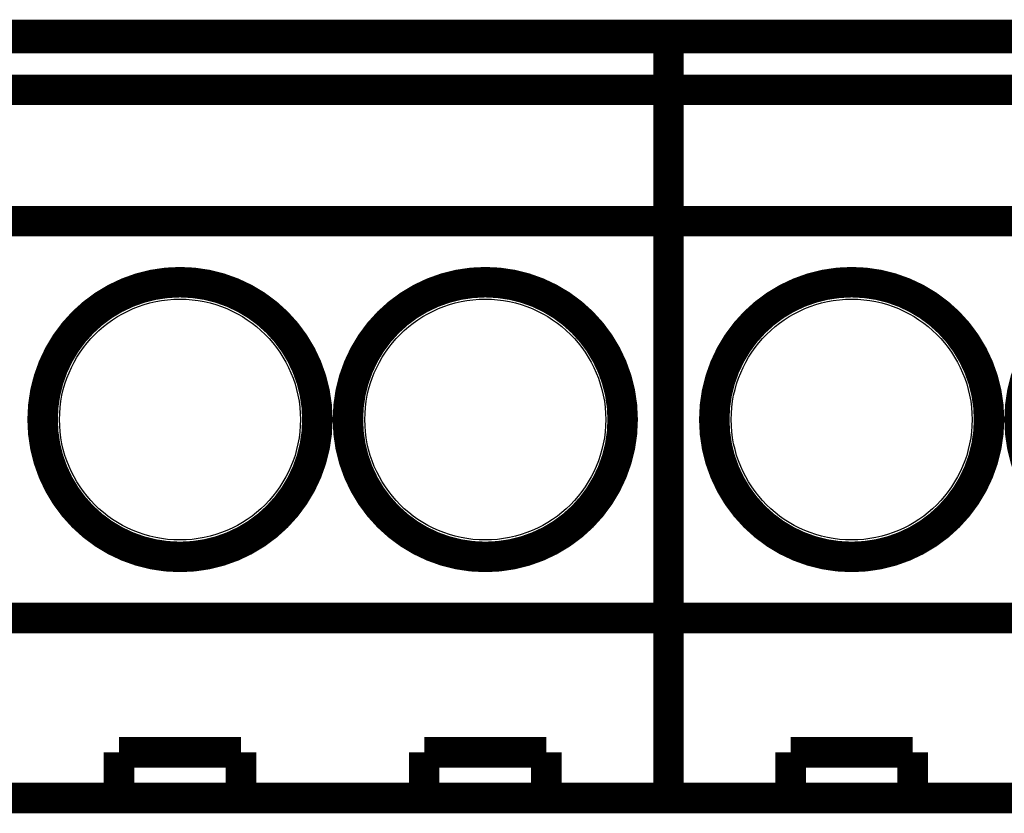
# Model space of a CAD drawing. Extents: x -1.3 to 24.2, y -3.9 to 53.4.
# Tile 47 of 48: x 8.8 to 17, y 46.8 to 53.4. Entities that reach past the tile are written whole.
import ezdxf

# ---------------------------------------------------------------- set-up
doc = ezdxf.new("R2010")
doc.units = 0
doc.layers.get('0').update_dxf_attribs({"linetype": 'CONTINUOUS'})
for name, color, linetype in [('DIGI_POT_10_CLICK_V100_GKO', 5, 'CONTINUOUS'), ('DIGI_POT_10_CLICK_V100_GTO', 14, 'CONTINUOUS'), ('DIGI_POT_10_CLICK_V100_GTS', 12, 'CONTINUOUS')]:
    doc.layers.add(name, color=color, linetype=linetype)

# ---------------------------------------------------------------- blocks, each defined once
blk = doc.blocks.new('ROUND_40')
blk.add_circle((0, 0), 1.002)

msp = doc.modelspace()

# ---------------------------------------------------------------- linework, layer by layer
at = {"layer": 'DIGI_POT_10_CLICK_V100_GKO', "const_width": 0.1524}
msp.add_lwpolyline([(4.064, 53.34), (18.796, 53.34)], dxfattribs=at)
at = {"layer": 'DIGI_POT_10_CLICK_V100_GTO', "const_width": 0.254}
for points in [[(8.636, 53.2638), (14.224, 53.2638)], [(8.636, 46.9392), (14.224, 46.9392), (14.224, 53.2638)], [(14.224, 53.2638), (19.812, 53.2638)], [(14.224, 46.9392), (14.224, 53.2638)], [(14.224, 46.9392), (19.812, 46.9392), (19.812, 53.2638)], [(8.636, 52.832), (14.224, 52.832)], [(14.224, 52.832), (19.812, 52.832)], [(8.636, 51.7398), (14.224, 51.7398)], [(14.224, 51.7398), (19.812, 51.7398)], [(8.636, 48.4378), (14.224, 48.4378)], [(14.224, 48.4378), (19.812, 48.4378)], [(9.652, 47.3202), (10.668, 47.3202)], [(9.652, 46.9392), (9.652, 47.3202)], [(10.668, 46.9392), (10.668, 47.3202)], [(12.192, 47.3202), (13.208, 47.3202)], [(12.192, 46.9392), (12.192, 47.3202)], [(13.208, 46.9392), (13.208, 47.3202)], [(15.24, 47.3202), (16.256, 47.3202)], [(15.24, 46.9392), (15.24, 47.3202)], [(16.256, 46.9392), (16.256, 47.3202)]]:
    msp.add_lwpolyline(points, dxfattribs=at)
for points in [[(9.017, 50.0888, 1), (11.303, 50.0888, 1)], [(11.557, 50.0888, 1), (13.843, 50.0888, 1)], [(14.605, 50.0888, 1), (16.891, 50.0888, 1)], [(17.145, 50.0888, 1), (19.431, 50.0888, 1)]]:
    msp.add_lwpolyline(points, format="xyb", close=True, dxfattribs=at)

# ---------------------------------------------------------------- block references
at = {"layer": 'DIGI_POT_10_CLICK_V100_GTS'}
for p in [(10.16, 50.0888), (12.7, 50.0888), (15.748, 50.0888)]:
    msp.add_blockref('ROUND_40', p, dxfattribs=at)

doc.saveas('drawing.dxf')
